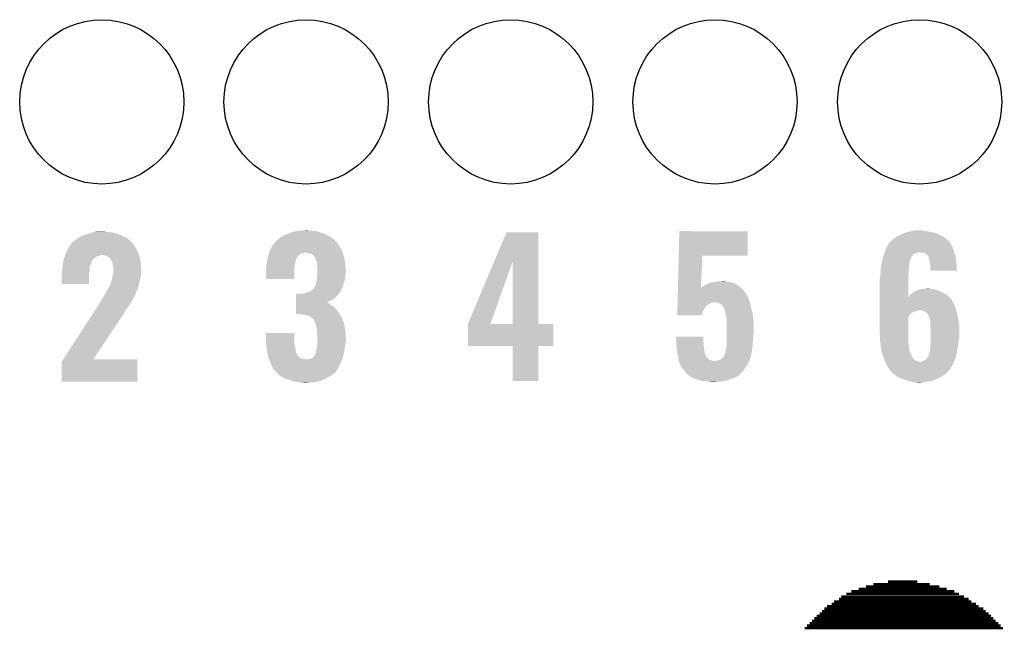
# Model space of a CAD drawing. Extents: x -1.3 to 24.2, y -3.9 to 39.2.
# Tile 21 of 33: x 7.1 to 14.3, y 19.3 to 23.8. Entities that reach past the tile are written whole.
import ezdxf

# ---------------------------------------------------------------- set-up
doc = ezdxf.new("R2010")
doc.units = 0
doc.layers.get('0').update_dxf_attribs({"linetype": 'CONTINUOUS'})
doc.layers.add('THERMO_31_CLICK_V100_GTO', color=14, linetype='CONTINUOUS')
doc.layers.add('THERMO_31_CLICK_V100_GTS', color=12, linetype='CONTINUOUS')

# ---------------------------------------------------------------- blocks, each defined once
blk = doc.blocks.new('ROUND_23')
blk.add_circle((0, 0), 0.602)

msp = doc.modelspace()

# ---------------------------------------------------------------- linework, layer by layer
at = {"layer": 'THERMO_31_CLICK_V100_GTO', "const_width": 0.01778}
for points in [[(13.28674, 19.64944), (13.82522, 19.64944)], [(13.34008, 19.66722), (13.7541, 19.66722)], [(13.4493, 19.685), (13.66266, 19.685)], [(13.1064, 19.57578), (14.00556, 19.57578)], [(13.14196, 19.5961), (13.97, 19.5961)], [(13.18006, 19.61388), (13.93444, 19.61388)], [(13.2334, 19.63166), (13.87856, 19.63166)], [(12.99972, 19.50466), (14.11224, 19.50466)], [(13.03528, 19.52244), (14.09446, 19.52244)], [(13.05306, 19.54022), (14.0589, 19.54022)], [(13.08862, 19.558), (14.04112, 19.558)], [(12.92606, 19.43354), (14.20368, 19.43354)], [(12.94638, 19.45132), (14.1859, 19.45132)], [(12.96416, 19.4691), (14.16558, 19.4691)], [(12.98194, 19.48688), (14.1478, 19.48688)], [(12.85494, 19.36242), (14.2748, 19.36242)], [(12.87272, 19.3802), (14.25702, 19.3802)], [(12.8905, 19.39798), (14.23924, 19.39798)], [(12.90828, 19.41576), (14.22146, 19.41576)], [(12.83716, 19.34464), (14.29258, 19.34464)]]:
    msp.add_lwpolyline(points, dxfattribs=at)
at = {"layer": 'THERMO_31_CLICK_V100_GTO'}
for points in [[(7.61086, 22.24278), (7.630164, 22.24786), (7.762242, 22.24278), (7.731762, 22.24786)], [(7.630164, 22.24786), (7.68096, 22.2504), (7.706362, 22.24786), (7.693662, 22.2504)], [(9.061704, 22.24024), (9.083042, 22.24786), (9.29132, 22.24024), (9.271508, 22.24786)], [(9.083042, 22.24786), (9.113506, 22.252938), (9.271508, 22.24786), (9.258304, 22.252938)], [(9.113506, 22.252938), (9.128758, 22.25548), (9.258304, 22.252938), (9.22528, 22.25548)], [(9.128758, 22.25548), (9.15289, 22.25802), (9.22528, 22.25548), (9.199882, 22.25802)], [(9.15289, 22.25802), (9.177022, 22.26056), (9.199882, 22.25802), (9.189722, 22.26056)], [(10.56013, 22.03184), (10.650226, 22.245298), (10.883908, 22.03184), (10.8839, 22.245298)], [(10.650226, 22.245298), (10.650236, 22.24532), (10.8839, 22.245298), (10.650236, 22.24532)], [(11.913242, 22.0726), (11.9177, 22.252918), (12.418038, 22.0726), (12.41806, 22.252918)], [(11.9177, 22.252918), (11.917702, 22.25294), (12.41806, 22.252918), (11.917702, 22.25294)], [(13.573762, 22.242782), (13.596616, 22.24786), (13.782874, 22.242782), (13.75918, 22.24786)], [(13.596616, 22.24786), (13.61948, 22.25294), (13.75918, 22.24786), (13.72616, 22.25294)], [(13.61948, 22.25294), (13.647422, 22.25802), (13.72616, 22.25294), (13.700762, 22.25802)], [(7.46633, 22.17166), (7.470138, 22.176736), (7.899404, 22.17166), (7.896862, 22.176736)], [(7.470138, 22.176736), (7.470144, 22.176742), (7.896862, 22.176736), (7.896856, 22.176742)], [(7.470144, 22.176742), (7.49046, 22.18944), (7.896856, 22.176742), (7.881618, 22.18944)], [(7.49046, 22.18944), (7.50679, 22.20214), (7.881618, 22.18944), (7.866378, 22.20214)], [(7.50679, 22.20214), (7.513322, 22.20722), (7.866378, 22.20214), (7.856946, 22.20722)], [(7.513322, 22.20722), (7.538722, 22.21992), (7.856946, 22.20722), (7.833362, 22.21992)], [(7.538722, 22.21992), (7.543802, 22.22246), (7.833362, 22.21992), (7.825742, 22.22246)], [(7.543802, 22.22246), (7.574284, 22.23262), (7.825742, 22.22246), (7.79526, 22.23262)], [(7.574284, 22.23262), (7.5819, 22.235158), (7.79526, 22.23262), (7.787012, 22.235158)], [(7.5819, 22.235158), (7.61086, 22.24278), (7.787012, 22.235158), (7.762242, 22.24278)], [(8.952652, 22.171658), (8.961118, 22.181818), (9.40562, 22.171658), (9.39546, 22.181818)], [(8.961118, 22.181818), (8.963658, 22.184358), (9.39546, 22.181818), (9.39292, 22.184358)], [(8.963658, 22.184358), (8.966202, 22.1869), (9.39292, 22.184358), (9.389616, 22.1869)], [(8.966202, 22.1869), (8.97636, 22.19452), (9.389616, 22.1869), (9.379712, 22.19452)], [(8.97636, 22.19452), (8.991602, 22.207222), (9.379712, 22.19452), (9.3632, 22.207222)], [(8.991602, 22.207222), (8.995832, 22.20976), (9.3632, 22.207222), (9.3599, 22.20976)], [(8.995832, 22.20976), (9.017, 22.22246), (9.3599, 22.20976), (9.336316, 22.22246)], [(9.017, 22.22246), (9.029192, 22.22754), (9.336316, 22.22246), (9.326882, 22.22754)], [(9.029192, 22.22754), (9.04748, 22.23516), (9.326882, 22.22754), (9.305546, 22.23516)], [(9.04748, 22.23516), (9.061704, 22.24024), (9.305546, 22.23516), (9.29132, 22.24024)], [(13.451846, 22.161506), (13.46454, 22.1742), (13.907344, 22.161506), (13.89888, 22.1742)], [(13.46454, 22.1742), (13.47724, 22.1869), (13.89888, 22.1742), (13.88618, 22.1869)], [(13.47724, 22.1869), (13.482322, 22.19198), (13.88618, 22.1869), (13.880536, 22.19198)], [(13.482322, 22.19198), (13.505174, 22.209758), (13.880536, 22.19198), (13.86078, 22.209758)], [(13.505174, 22.209758), (13.50518, 22.209762), (13.86078, 22.209758), (13.860774, 22.209762)], [(13.50518, 22.209762), (13.53312, 22.225), (13.860774, 22.209762), (13.83248, 22.225)], [(13.53312, 22.225), (13.539892, 22.22754), (13.83248, 22.225), (13.827762, 22.22754)], [(13.539892, 22.22754), (13.55344, 22.23262), (13.827762, 22.22754), (13.814552, 22.23262)], [(13.55344, 22.23262), (13.568674, 22.240238), (13.814552, 22.23262), (13.794742, 22.240238)], [(13.568674, 22.240238), (13.573762, 22.242782), (13.794742, 22.240238), (13.782874, 22.242782)], [(7.41807, 22.09292), (7.43204, 22.120858), (7.94766, 22.09292), (7.93496, 22.120858)], [(7.43204, 22.120858), (7.434582, 22.12594), (7.93496, 22.120858), (7.931912, 22.12594)], [(7.434582, 22.12594), (7.447644, 22.14626), (7.931912, 22.12594), (7.91972, 22.14626)], [(7.447644, 22.14626), (7.457442, 22.161502), (7.91972, 22.14626), (7.911012, 22.161502)], [(7.457442, 22.161502), (7.459974, 22.164036), (7.911012, 22.161502), (7.909562, 22.164036)], [(7.459974, 22.164036), (7.46252, 22.166582), (7.909562, 22.164036), (7.90617, 22.166582)], [(7.46252, 22.166582), (7.46633, 22.17166), (7.90617, 22.166582), (7.899404, 22.17166)], [(8.910862, 22.100538), (8.9154, 22.113242), (9.44626, 22.100538), (9.440486, 22.113242)], [(8.9154, 22.113242), (8.923526, 22.12848), (9.440486, 22.113242), (9.43356, 22.12848)], [(8.923526, 22.12848), (8.93572, 22.151338), (9.43356, 22.12848), (9.418322, 22.151338)], [(8.93572, 22.15134), (8.952652, 22.171658), (9.41832, 22.15134), (9.40562, 22.171658)], [(8.93572, 22.151338), (8.93572, 22.15134), (9.418322, 22.151338), (9.41832, 22.15134)], [(13.423898, 22.098), (13.427286, 22.10816), (13.934802, 22.098), (13.931898, 22.10816)], [(13.427286, 22.10816), (13.43152, 22.120862), (13.931898, 22.10816), (13.92728, 22.120862)], [(13.43152, 22.120862), (13.439644, 22.136098), (13.92728, 22.120862), (13.92174, 22.136098)], [(13.439644, 22.136098), (13.451836, 22.158962), (13.92174, 22.136098), (13.909038, 22.158962)], [(13.451836, 22.158962), (13.45184, 22.158966), (13.909038, 22.158962), (13.909036, 22.158966)], [(13.45184, 22.158966), (13.451846, 22.161506), (13.909036, 22.158966), (13.907344, 22.161506)], [(7.39597, 22.01672), (7.399018, 22.03196), (7.60222, 22.01672), (7.6073, 22.03196)], [(7.399018, 22.03196), (7.40156, 22.044662), (7.6073, 22.03196), (7.615766, 22.044662)], [(7.40156, 22.044662), (7.402352, 22.047198), (7.615766, 22.044662), (7.617458, 22.047198)], [(7.402352, 22.047198), (7.408702, 22.067518), (7.617458, 22.047198), (7.642856, 22.067518)], [(7.408702, 22.067518), (7.409496, 22.07006), (7.642856, 22.067518), (7.655558, 22.07006)], [(7.409496, 22.07006), (7.411084, 22.075138), (7.655558, 22.07006), (7.668258, 22.075138)], [(7.411084, 22.075138), (7.411878, 22.07768), (7.668258, 22.075138), (7.678418, 22.07768)], [(7.411878, 22.07768), (7.41426, 22.0853), (7.953104, 22.07768), (7.950382, 22.0853)], [(7.41426, 22.0853), (7.41807, 22.09292), (7.950382, 22.0853), (7.94766, 22.09292)], [(7.711438, 22.0726), (7.686038, 22.07768), (7.954918, 22.0726), (7.953104, 22.07768)], [(7.729216, 22.064982), (7.711438, 22.0726), (7.957638, 22.064982), (7.954918, 22.0726)], [(7.736844, 22.057358), (7.729216, 22.064982), (7.96036, 22.057358), (7.957638, 22.064982)], [(7.73938, 22.054822), (7.736844, 22.057358), (7.960808, 22.054822), (7.96036, 22.057358)], [(7.744446, 22.052286), (7.73938, 22.054822), (7.961256, 22.052286), (7.960808, 22.054822)], [(7.74446, 22.049744), (7.744446, 22.052286), (7.961704, 22.049744), (7.961256, 22.052286)], [(7.74954, 22.03958), (7.74446, 22.049744), (7.963498, 22.03958), (7.961704, 22.049744)], [(7.757158, 22.026882), (7.74954, 22.03958), (7.96574, 22.026882), (7.963498, 22.03958)], [(8.890422, 22.01418), (8.892962, 22.02942), (9.09828, 22.01418), (9.103358, 22.02942)], [(8.892962, 22.02942), (8.895078, 22.042118), (9.103358, 22.02942), (9.1059, 22.042118)], [(8.895078, 22.042118), (8.89508, 22.04212), (9.1059, 22.042118), (9.1059, 22.04212)], [(8.89508, 22.04212), (8.896712, 22.049738), (9.1059, 22.04212), (9.10844, 22.049738)], [(8.896712, 22.049738), (8.8978, 22.054816), (9.10844, 22.049738), (9.110978, 22.054816)], [(8.8978, 22.054816), (8.898344, 22.057356), (9.110978, 22.054816), (9.11098, 22.057356)], [(8.898344, 22.057356), (8.901066, 22.070056), (9.11098, 22.057356), (9.118598, 22.070056)], [(8.901066, 22.070056), (8.902702, 22.07768), (9.118598, 22.070056), (9.128758, 22.07768)], [(8.902702, 22.07768), (8.906328, 22.087836), (9.128758, 22.07768), (9.138916, 22.087836)], [(8.906328, 22.087836), (8.907236, 22.09038), (9.138916, 22.087836), (9.151618, 22.09038)], [(8.907236, 22.09038), (8.908142, 22.09292), (9.151618, 22.09038), (9.159242, 22.09292)], [(8.908142, 22.09292), (8.90905, 22.09546), (9.159242, 22.09292), (9.169398, 22.09546)], [(8.90905, 22.09546), (8.910862, 22.100538), (9.447954, 22.09546), (9.44626, 22.100538)], [(9.1948, 22.09292), (9.177018, 22.09546), (9.4488, 22.09292), (9.447954, 22.09546)], [(9.207498, 22.09038), (9.1948, 22.09292), (9.449648, 22.09038), (9.4488, 22.09292)], [(9.2202, 22.0853), (9.207498, 22.09038), (9.45134, 22.0853), (9.449648, 22.09038)], [(9.230358, 22.07768), (9.2202, 22.0853), (9.45388, 22.07768), (9.45134, 22.0853)], [(9.245596, 22.062442), (9.230358, 22.07768), (9.45896, 22.062442), (9.45388, 22.07768)], [(9.245598, 22.06244), (9.245596, 22.062442), (9.45896, 22.06244), (9.45896, 22.062442)], [(9.255758, 22.031962), (9.245598, 22.06244), (9.46434, 22.031962), (9.45896, 22.06244)], [(9.257714, 22.019262), (9.255758, 22.031962), (9.46658, 22.019262), (9.46434, 22.031962)], [(10.368282, 21.577304), (10.56013, 22.03184), (10.532664, 21.577304), (10.695902, 22.03184)], [(10.695918, 21.57222), (10.695902, 22.03184), (10.883922, 21.57222), (10.883908, 22.03184)], [(11.907464, 21.838922), (11.913242, 22.07258), (12.075326, 21.838922), (12.087858, 22.07258)], [(11.913242, 22.07258), (11.913242, 22.0726), (12.087858, 22.07258), (12.418038, 22.0726)], [(13.400192, 22.011638), (13.403154, 22.029416), (13.60424, 22.011638), (13.60678, 22.029416)], [(13.403154, 22.029416), (13.40358, 22.031962), (13.60678, 22.029416), (13.607798, 22.031962)], [(13.40358, 22.031962), (13.410302, 22.05482), (13.607798, 22.031962), (13.61694, 22.05482)], [(13.410302, 22.05482), (13.414782, 22.070052), (13.61694, 22.05482), (13.62202, 22.070052)], [(13.414782, 22.070052), (13.415532, 22.072598), (13.62202, 22.070052), (13.627094, 22.072598)], [(13.415532, 22.072598), (13.41628, 22.07514), (13.627094, 22.072598), (13.628366, 22.07514)], [(13.41628, 22.07514), (13.417124, 22.077676), (13.628366, 22.07514), (13.629638, 22.077676)], [(13.417124, 22.077676), (13.421358, 22.090378), (13.629638, 22.077676), (13.644878, 22.090378)], [(13.421358, 22.090378), (13.423052, 22.09546), (13.644878, 22.090378), (13.66266, 22.09546)], [(13.423052, 22.09546), (13.423898, 22.098), (13.66266, 22.09546), (13.675358, 22.098)], [(13.698218, 22.09546), (13.682978, 22.098), (13.935528, 22.09546), (13.934802, 22.098)], [(13.721078, 22.09038), (13.710916, 22.09546), (13.93698, 22.09038), (13.935528, 22.09546)], [(13.731238, 22.08276), (13.721078, 22.09038), (13.939158, 22.08276), (13.93698, 22.09038)], [(13.741398, 22.072602), (13.731238, 22.08276), (13.94206, 22.072602), (13.939158, 22.08276)], [(13.743936, 22.070064), (13.741398, 22.072602), (13.942536, 22.070064), (13.94206, 22.072602)], [(13.74648, 22.057358), (13.743936, 22.070064), (13.944918, 22.057358), (13.942536, 22.070064)], [(13.75156, 22.039582), (13.74648, 22.057358), (13.948252, 22.039582), (13.944918, 22.057358)], [(13.752734, 22.031958), (13.75156, 22.039582), (13.94968, 22.031958), (13.948252, 22.039582)], [(13.75664, 22.00656), (13.752734, 22.031958), (13.95095, 22.00656), (13.94968, 22.031958)], [(7.38886, 21.955762), (7.390552, 21.965918), (7.589802, 21.955762), (7.59206, 21.965918)], [(7.390552, 21.965918), (7.3914, 21.970998), (7.59206, 21.965918), (7.59206, 21.970998)], [(7.3914, 21.970998), (7.392488, 21.986238), (7.59206, 21.970998), (7.59206, 21.986238)], [(7.392488, 21.986238), (7.393758, 22.00402), (7.59206, 21.986238), (7.597138, 22.00402)], [(7.393758, 22.00402), (7.39394, 22.006562), (7.597138, 22.00402), (7.598154, 22.006562)], [(7.39394, 22.006562), (7.39597, 22.01672), (7.598154, 22.006562), (7.60222, 22.01672)], [(7.75947, 22.01418), (7.757158, 22.026882), (7.96798, 22.01418), (7.96574, 22.026882)], [(7.76224, 21.99894), (7.75947, 22.01418), (7.968784, 21.99894), (7.96798, 22.01418)], [(7.76478, 21.988782), (7.76224, 21.99894), (7.969318, 21.988782), (7.968784, 21.99894)], [(7.76478, 21.965922), (7.76478, 21.988782), (7.97052, 21.965922), (7.969318, 21.988782)], [(7.76478, 21.945602), (7.76478, 21.965922), (7.97052, 21.945602), (7.97052, 21.965922)], [(8.88492, 21.973542), (8.885426, 21.976078), (9.093198, 21.973542), (9.0932, 21.976078)], [(8.88492, 21.902442), (8.88492, 21.973542), (9.093178, 21.902442), (9.093198, 21.973542)], [(8.885426, 21.976078), (8.88746, 21.986242), (9.0932, 21.976078), (9.094328, 21.986242)], [(8.88746, 21.998942), (8.89, 22.01164), (9.09574, 21.998942), (9.097856, 22.01164)], [(8.88746, 21.986242), (8.88746, 21.998942), (9.094328, 21.986242), (9.09574, 21.998942)], [(8.89, 22.01164), (8.890422, 22.01418), (9.097856, 22.01164), (9.09828, 22.01418)], [(9.26084, 21.99894), (9.257714, 22.019262), (9.468614, 21.99894), (9.46658, 22.019262)], [(9.26338, 21.98116), (9.26084, 21.99894), (9.470392, 21.98116), (9.468614, 21.99894)], [(9.262956, 21.95322), (9.26338, 21.958298), (9.47166, 21.95322), (9.47166, 21.958298)], [(9.26338, 21.968462), (9.26338, 21.98116), (9.47166, 21.968462), (9.470392, 21.98116)], [(9.26338, 21.958298), (9.26338, 21.968462), (9.47166, 21.958298), (9.47166, 21.968462)], [(13.39342, 21.9456), (13.394212, 21.958298), (13.59916, 21.9456), (13.59916, 21.958298)], [(13.394212, 21.958298), (13.395482, 21.97862), (13.59916, 21.958298), (13.6017, 21.97862)], [(13.395482, 21.97862), (13.39596, 21.986242), (13.6017, 21.97862), (13.6017, 21.986242)], [(13.39596, 21.986242), (13.397228, 21.993858), (13.6017, 21.986242), (13.6017, 21.993858)], [(13.397228, 21.993858), (13.398922, 22.004018), (13.6017, 21.993858), (13.60424, 22.004018)], [(13.398922, 22.004018), (13.400192, 22.011638), (13.60424, 22.004018), (13.60424, 22.011638)], [(13.75918, 21.98878), (13.75664, 22.00656), (13.95184, 21.98878), (13.95095, 22.00656)], [(13.75918, 21.981162), (13.75918, 21.98878), (13.95222, 21.981162), (13.95184, 21.98878)], [(13.75918, 21.963402), (13.75918, 21.981162), (13.954732, 21.963402), (13.95222, 21.981162)], [(13.954734, 21.96338), (13.75918, 21.963402), (13.954734, 21.96338), (13.954732, 21.963402)], [(7.38632, 21.932902), (7.388858, 21.943058), (7.586976, 21.932902), (7.58698, 21.943058)], [(7.38632, 21.866882), (7.38632, 21.932902), (7.586958, 21.866882), (7.586976, 21.932902)], [(7.388858, 21.943058), (7.38886, 21.943062), (7.58698, 21.943058), (7.58698, 21.943062)], [(7.38886, 21.943062), (7.38886, 21.955762), (7.58698, 21.943062), (7.589802, 21.955762)], [(7.747, 21.874478), (7.752926, 21.89226), (7.956176, 21.874478), (7.96036, 21.89226)], [(7.752926, 21.89226), (7.75716, 21.904962), (7.96036, 21.89226), (7.963988, 21.904962)], [(7.75716, 21.904962), (7.757794, 21.910038), (7.963988, 21.904962), (7.96544, 21.910038)], [(7.757794, 21.910038), (7.7597, 21.92528), (7.96544, 21.910038), (7.967616, 21.92528)], [(7.7597, 21.92528), (7.760334, 21.92782), (7.967616, 21.92528), (7.96798, 21.92782)], [(7.760334, 21.92782), (7.764144, 21.943058), (7.96798, 21.92782), (7.97052, 21.943058)], [(7.764144, 21.943058), (7.76478, 21.945602), (7.97052, 21.943058), (7.97052, 21.945602)], [(9.093178, 21.90242), (8.88492, 21.902442), (9.093178, 21.90242), (9.093178, 21.902442)], [(9.25576, 21.879562), (9.256606, 21.88718), (9.459214, 21.879562), (9.4615, 21.88718)], [(9.256606, 21.88718), (9.2583, 21.90242), (9.4615, 21.88718), (9.464546, 21.90242)], [(9.2583, 21.90242), (9.259316, 21.912582), (9.464546, 21.90242), (9.46658, 21.912582)], [(9.259316, 21.912582), (9.26084, 21.92782), (9.46658, 21.912582), (9.468272, 21.92782)], [(9.26084, 21.92782), (9.261474, 21.93544), (9.468272, 21.92782), (9.46912, 21.93544)], [(9.261474, 21.93544), (9.262956, 21.95322), (9.46912, 21.93544), (9.47166, 21.95322)], [(12.18438, 21.8821), (12.20216, 21.88464), (12.278358, 21.8821), (12.258042, 21.88464)], [(12.20216, 21.88464), (12.240228, 21.887178), (12.258042, 21.88464), (12.250422, 21.887178)], [(12.240228, 21.887178), (12.240258, 21.88718), (12.250422, 21.887178), (12.240258, 21.88718)], [(13.38834, 21.902422), (13.389864, 21.910042), (13.596622, 21.902422), (13.59662, 21.910042)], [(13.38834, 21.770356), (13.38834, 21.902422), (13.59665, 21.770356), (13.596622, 21.902422)], [(13.389864, 21.910042), (13.39088, 21.915122), (13.59662, 21.910042), (13.597128, 21.915122)], [(13.39088, 21.930362), (13.391726, 21.93544), (13.598652, 21.930362), (13.59916, 21.93544)], [(13.39088, 21.915122), (13.39088, 21.930362), (13.597128, 21.915122), (13.598652, 21.930362)], [(13.391726, 21.93544), (13.39342, 21.9456), (13.59916, 21.93544), (13.59916, 21.9456)], [(7.586958, 21.86686), (7.38632, 21.866882), (7.586958, 21.86686), (7.586958, 21.866882)], [(7.706358, 21.7932), (7.71906, 21.81606), (7.928706, 21.7932), (7.937498, 21.81606)], [(7.71906, 21.816062), (7.725408, 21.828758), (7.9375, 21.816062), (7.94512, 21.828758)], [(7.71906, 21.81606), (7.71906, 21.816062), (7.937498, 21.81606), (7.9375, 21.816062)], [(7.725408, 21.828758), (7.72922, 21.836378), (7.94512, 21.828758), (7.946644, 21.836378)], [(7.72922, 21.836378), (7.732122, 21.841458), (7.946644, 21.836378), (7.94766, 21.841458)], [(7.732122, 21.841458), (7.735024, 21.846536), (7.94766, 21.841458), (7.950198, 21.846536)], [(7.735024, 21.846536), (7.736476, 21.849078), (7.950198, 21.846536), (7.9502, 21.849078)], [(7.736476, 21.849078), (7.739382, 21.85416), (7.9502, 21.849078), (7.951394, 21.85416)], [(7.739382, 21.85416), (7.74192, 21.856704), (7.951394, 21.85416), (7.951994, 21.856704)], [(7.74192, 21.856704), (7.744458, 21.86432), (7.951994, 21.856704), (7.953786, 21.86432)], [(7.744458, 21.86432), (7.747, 21.874478), (7.953786, 21.86432), (7.956176, 21.874478)], [(9.210044, 21.810982), (9.225282, 21.821142), (9.432278, 21.810982), (9.437364, 21.821142)], [(9.225282, 21.821142), (9.235448, 21.83384), (9.437364, 21.821142), (9.44372, 21.83384)], [(9.235448, 21.83384), (9.237986, 21.833854), (9.44372, 21.83384), (9.443724, 21.833854)], [(9.237986, 21.833854), (9.2456, 21.84908), (9.443724, 21.833854), (9.449262, 21.84908)], [(9.2456, 21.84908), (9.250682, 21.86178), (9.449262, 21.84908), (9.453882, 21.86178)], [(9.250682, 21.86178), (9.25576, 21.879562), (9.453882, 21.86178), (9.459214, 21.879562)], [(11.906396, 21.79574), (11.906836, 21.813518), (12.40536, 21.79574), (12.395202, 21.813518)], [(11.906836, 21.813518), (11.90715, 21.82622), (12.395202, 21.813518), (12.3825, 21.82622)], [(11.90715, 21.82622), (11.9074, 21.836398), (12.3825, 21.82622), (12.371192, 21.836398)], [(11.9074, 21.836398), (11.907464, 21.838922), (12.075192, 21.836398), (12.08024, 21.838922)], [(12.075192, 21.836398), (12.075326, 21.838922), (12.371192, 21.836398), (12.368388, 21.838922)], [(12.08024, 21.838922), (12.093784, 21.849078), (12.368388, 21.838922), (12.357102, 21.849078)], [(12.093784, 21.849078), (12.100562, 21.85416), (12.357102, 21.849078), (12.349116, 21.85416)], [(12.100562, 21.85416), (12.125956, 21.866858), (12.349116, 21.85416), (12.32916, 21.866858)], [(12.125956, 21.866858), (12.12596, 21.86686), (12.32916, 21.866858), (12.329156, 21.86686)], [(12.12596, 21.86686), (12.138664, 21.87194), (12.329156, 21.86686), (12.316458, 21.87194)], [(12.138664, 21.87194), (12.141202, 21.871942), (12.316458, 21.87194), (12.316452, 21.871942)], [(12.141202, 21.871942), (12.156434, 21.877018), (12.316452, 21.871942), (12.303762, 21.877018)], [(12.156434, 21.877018), (12.156442, 21.87702), (12.303762, 21.877018), (12.303754, 21.87702)], [(12.156442, 21.87702), (12.16914, 21.87956), (12.303754, 21.87702), (12.291056, 21.87956)], [(12.16914, 21.87956), (12.18438, 21.8821), (12.291056, 21.87956), (12.278358, 21.8821)], [(13.644034, 21.81098), (13.652504, 21.81606), (13.83538, 21.81098), (13.822682, 21.81606)], [(13.652504, 21.81606), (13.657584, 21.816062), (13.822682, 21.81606), (13.822678, 21.816062)], [(13.657584, 21.816062), (13.667738, 21.82114), (13.822678, 21.816062), (13.809982, 21.82114)], [(13.667738, 21.82114), (13.667742, 21.821142), (13.809982, 21.82114), (13.809976, 21.821142)], [(13.667742, 21.821142), (13.677898, 21.82368), (13.809976, 21.821142), (13.80067, 21.82368)], [(13.677898, 21.82368), (13.693144, 21.82876), (13.80067, 21.82368), (13.782044, 21.82876)], [(13.70838, 21.82876), (13.741372, 21.831298), (13.759184, 21.82876), (13.751562, 21.831298)], [(13.741372, 21.831298), (13.741398, 21.8313), (13.751562, 21.831298), (13.741398, 21.8313)], [(7.668262, 21.732242), (7.673336, 21.739856), (7.89686, 21.732242), (7.901938, 21.739856)], [(7.673336, 21.739856), (7.67334, 21.739862), (7.901938, 21.739856), (7.90194, 21.739862)], [(7.67334, 21.739862), (7.677148, 21.747476), (7.90194, 21.739862), (7.90448, 21.747476)], [(7.677148, 21.747476), (7.67842, 21.75002), (7.90448, 21.747476), (7.907018, 21.75002)], [(7.67842, 21.75002), (7.680962, 21.7551), (7.907018, 21.75002), (7.909752, 21.7551)], [(7.680962, 21.7551), (7.69366, 21.77288), (7.909752, 21.7551), (7.919328, 21.77288)], [(7.69366, 21.77288), (7.700006, 21.783038), (7.919328, 21.77288), (7.9248, 21.783038)], [(7.700006, 21.783038), (7.706358, 21.7932), (7.9248, 21.783038), (7.928706, 21.7932)], [(9.105912, 21.73986), (9.105914, 21.75002), (9.35228, 21.73986), (9.372598, 21.75002)], [(9.105912, 21.73224), (9.105912, 21.73986), (9.33208, 21.73224), (9.35228, 21.73986)], [(9.105914, 21.75002), (9.105916, 21.76272), (9.372598, 21.75002), (9.39038, 21.76272)], [(9.105916, 21.76272), (9.10592, 21.78812), (9.39038, 21.76272), (9.415778, 21.78812)], [(9.10592, 21.78812), (9.105922, 21.79574), (9.415778, 21.78812), (9.421492, 21.79574)], [(9.151622, 21.79574), (9.16432, 21.79828), (9.421492, 21.79574), (9.423398, 21.79828)], [(9.16432, 21.79828), (9.179562, 21.800822), (9.423398, 21.79828), (9.424668, 21.800822)], [(9.179562, 21.800822), (9.202374, 21.808426), (9.424668, 21.800822), (9.428474, 21.808426)], [(9.202374, 21.808426), (9.202416, 21.80844), (9.428474, 21.808426), (9.431006, 21.80844)], [(9.202416, 21.80844), (9.210044, 21.810982), (9.431006, 21.80844), (9.432278, 21.810982)], [(11.904826, 21.73224), (11.905516, 21.760178), (12.434992, 21.73224), (12.42568, 21.760178)], [(11.905516, 21.760178), (11.905956, 21.77796), (12.42568, 21.760178), (12.41552, 21.77796)], [(11.905956, 21.77796), (11.90627, 21.790662), (12.41552, 21.77796), (12.4079, 21.790662)], [(11.90627, 21.790662), (11.906396, 21.79574), (12.4079, 21.790662), (12.40536, 21.79574)], [(13.38834, 21.747478), (13.38834, 21.770356), (13.916662, 21.747478), (13.897944, 21.770356)], [(13.38834, 21.732242), (13.38834, 21.747478), (13.92428, 21.732242), (13.916662, 21.747478)], [(13.59665, 21.770356), (13.601702, 21.772886), (13.897944, 21.770356), (13.895874, 21.772886)], [(13.601702, 21.772886), (13.60322, 21.775418), (13.895874, 21.772886), (13.893802, 21.775418)], [(13.60322, 21.775418), (13.609322, 21.785582), (13.893802, 21.775418), (13.879826, 21.785582)], [(13.609322, 21.785582), (13.62117, 21.795738), (13.879826, 21.785582), (13.86586, 21.795738)], [(13.62117, 21.795738), (13.627102, 21.800822), (13.86586, 21.795738), (13.855694, 21.800822)], [(13.627102, 21.800822), (13.644034, 21.81098), (13.855694, 21.800822), (13.83538, 21.81098)], [(7.620762, 21.65604), (7.63727, 21.681438), (7.84606, 21.65604), (7.861298, 21.681438)], [(7.63727, 21.681438), (7.65048, 21.70176), (7.861298, 21.681438), (7.87654, 21.70176)], [(7.65048, 21.70176), (7.66572, 21.72716), (7.87654, 21.70176), (7.893472, 21.72716)], [(7.66572, 21.72716), (7.668262, 21.732242), (7.893472, 21.72716), (7.89686, 21.732242)], [(9.1059, 21.645902), (9.105904, 21.68144), (9.425926, 21.645902), (9.40054, 21.68144)], [(9.105904, 21.68144), (9.105906, 21.69414), (9.40054, 21.68144), (9.38784, 21.69414)], [(9.105906, 21.69414), (9.105908, 21.7043), (9.38784, 21.69414), (9.37514, 21.7043)], [(9.105908, 21.711918), (9.10591, 21.71954), (9.362442, 21.711918), (9.35228, 21.71954)], [(9.105908, 21.7043), (9.105908, 21.711918), (9.37514, 21.7043), (9.362442, 21.711918)], [(9.10591, 21.71954), (9.105912, 21.7297), (9.35228, 21.71954), (9.33704, 21.7297)], [(9.105912, 21.732234), (9.105912, 21.73224), (9.334506, 21.732234), (9.33208, 21.73224)], [(9.105912, 21.7297), (9.105912, 21.732234), (9.33704, 21.7297), (9.334506, 21.732234)], [(11.903192, 21.666198), (11.90382, 21.691598), (12.0904, 21.666198), (12.105638, 21.691598)], [(11.90382, 21.691598), (11.90426, 21.709378), (12.105638, 21.691598), (12.120878, 21.709378)], [(11.90426, 21.709378), (11.904512, 21.719538), (12.120878, 21.709378), (12.136118, 21.719538)], [(11.904512, 21.719538), (11.9047, 21.727158), (12.136118, 21.719538), (12.151358, 21.727158)], [(11.9047, 21.727158), (11.904762, 21.7297), (12.151358, 21.727158), (12.164058, 21.7297)], [(11.904762, 21.7297), (11.904826, 21.732238), (12.164058, 21.7297), (12.171678, 21.732238)], [(11.904826, 21.732238), (11.904826, 21.73224), (12.171678, 21.732238), (12.174218, 21.73224)], [(12.191998, 21.7297), (12.174218, 21.73224), (12.435838, 21.7297), (12.434992, 21.73224)], [(12.20978, 21.724622), (12.191998, 21.7297), (12.437012, 21.724622), (12.435838, 21.7297)], [(12.222478, 21.717002), (12.20978, 21.724622), (12.43877, 21.717002), (12.437012, 21.724622)], [(12.232638, 21.709382), (12.222478, 21.717002), (12.440528, 21.709382), (12.43877, 21.717002)], [(12.240258, 21.699222), (12.232638, 21.709382), (12.442874, 21.699222), (12.440528, 21.709382)], [(12.241108, 21.69668), (12.240258, 21.699222), (12.44346, 21.69668), (12.442874, 21.699222)], [(12.2428, 21.691604), (12.241108, 21.69668), (12.44487, 21.691604), (12.44346, 21.69668)], [(12.247874, 21.686526), (12.2428, 21.691604), (12.446282, 21.686526), (12.44487, 21.691604)], [(12.24788, 21.683982), (12.247874, 21.686526), (12.446988, 21.683982), (12.446282, 21.686526)], [(12.25296, 21.66366), (12.24788, 21.683982), (12.452632, 21.66366), (12.446988, 21.683982)], [(13.38834, 21.71446), (13.38834, 21.732242), (13.93444, 21.71446), (13.92428, 21.732242)], [(13.38834, 21.689062), (13.38834, 21.71446), (13.9446, 21.689062), (13.93444, 21.71446)], [(13.38834, 21.67382), (13.38834, 21.689062), (13.94929, 21.67382), (13.9446, 21.689062)], [(13.38834, 21.67128), (13.38834, 21.67382), (13.665198, 21.67128), (13.677902, 21.67382)], [(13.38834, 21.666202), (13.38834, 21.67128), (13.64742, 21.666202), (13.665198, 21.67128)], [(13.705842, 21.66874), (13.695676, 21.67382), (13.950854, 21.66874), (13.94929, 21.67382)], [(13.721082, 21.663658), (13.705842, 21.66874), (13.952418, 21.663658), (13.950854, 21.66874)], [(7.397878, 21.31314), (7.6026, 21.6281), (7.617502, 21.31314), (7.82828, 21.6281)], [(7.6026, 21.6281), (7.620762, 21.65604), (7.82828, 21.6281), (7.84606, 21.65604)], [(9.138916, 21.64588), (9.1059, 21.645902), (9.42594, 21.64588), (9.425926, 21.645902)], [(9.143998, 21.643342), (9.138916, 21.64588), (9.427528, 21.643342), (9.42594, 21.64588)], [(9.169398, 21.6408), (9.143998, 21.643342), (9.429116, 21.6408), (9.427528, 21.643342)], [(9.204958, 21.630642), (9.169398, 21.6408), (9.435464, 21.630642), (9.429116, 21.6408)], [(9.211312, 21.62556), (9.204958, 21.630642), (9.43864, 21.62556), (9.435464, 21.630642)], [(9.21766, 21.62048), (9.211312, 21.62556), (9.440672, 21.62048), (9.43864, 21.62556)], [(9.227818, 21.61286), (9.21766, 21.62048), (9.44372, 21.61286), (9.440672, 21.62048)], [(9.232898, 21.60778), (9.227818, 21.61286), (9.445752, 21.60778), (9.44372, 21.61286)], [(9.235438, 21.602704), (9.232898, 21.60778), (9.447784, 21.602704), (9.445752, 21.60778)], [(9.237978, 21.60016), (9.235438, 21.602704), (9.4488, 21.60016), (9.447784, 21.602704)], [(9.2456, 21.58238), (9.237978, 21.60016), (9.455912, 21.58238), (9.4488, 21.60016)], [(11.90244, 21.635742), (11.902816, 21.650958), (12.08277, 21.635742), (12.087858, 21.650958)], [(12.082764, 21.63572), (11.90244, 21.635742), (12.082764, 21.63572), (12.08277, 21.635742)], [(11.902816, 21.650958), (11.903192, 21.666198), (12.087858, 21.650958), (12.0904, 21.666198)], [(12.255502, 21.650958), (12.25296, 21.66366), (12.45616, 21.650958), (12.452632, 21.66366)], [(12.25804, 21.63826), (12.255502, 21.650958), (12.45743, 21.63826), (12.45616, 21.650958)], [(12.26312, 21.6154), (12.25804, 21.63826), (12.459716, 21.6154), (12.45743, 21.63826)], [(12.264644, 21.60016), (12.26312, 21.6154), (12.46124, 21.60016), (12.459716, 21.6154)], [(12.26566, 21.59), (12.264644, 21.60016), (12.461702, 21.59), (12.46124, 21.60016)], [(13.38834, 21.65858), (13.38834, 21.666202), (13.62964, 21.65858), (13.64742, 21.666202)], [(13.38834, 21.656042), (13.38834, 21.65858), (13.624564, 21.656042), (13.62964, 21.65858)], [(13.38834, 21.638262), (13.38834, 21.656042), (13.606782, 21.638262), (13.624564, 21.656042)], [(13.38834, 21.623026), (13.38834, 21.638262), (13.596624, 21.623026), (13.606782, 21.638262)], [(13.38834, 21.49856), (13.38834, 21.623026), (13.59662, 21.49856), (13.596624, 21.623026)], [(13.730606, 21.65604), (13.721082, 21.663658), (13.95476, 21.65604), (13.952418, 21.663658)], [(13.73378, 21.6535), (13.730606, 21.65604), (13.955238, 21.6535), (13.95476, 21.65604)], [(13.736322, 21.650956), (13.73378, 21.6535), (13.955714, 21.650956), (13.955238, 21.6535)], [(13.74648, 21.63064), (13.736322, 21.650956), (13.959524, 21.63064), (13.955714, 21.650956)], [(13.752196, 21.6154), (13.74648, 21.63064), (13.96238, 21.6154), (13.959524, 21.63064)], [(13.7541, 21.610318), (13.752196, 21.6154), (13.963228, 21.610318), (13.96238, 21.6154)], [(13.75664, 21.600158), (13.7541, 21.610318), (13.964922, 21.600158), (13.963228, 21.610318)], [(13.75918, 21.595076), (13.75664, 21.600158), (13.965768, 21.595076), (13.964922, 21.600158)], [(9.248458, 21.574758), (9.2456, 21.58238), (9.45896, 21.574758), (9.455912, 21.58238)], [(9.253218, 21.562062), (9.248458, 21.574758), (9.461078, 21.562062), (9.45896, 21.574758)], [(9.256358, 21.54428), (9.253218, 21.562062), (9.46404, 21.54428), (9.461078, 21.562062)], [(9.26084, 21.518882), (9.256358, 21.54428), (9.467948, 21.518882), (9.46404, 21.54428)], [(10.36828, 21.572248), (10.368282, 21.577304), (10.53085, 21.572248), (10.532664, 21.577304)], [(10.36828, 21.57222), (10.36828, 21.572248), (10.695918, 21.57222), (10.53085, 21.572248)], [(10.36828, 21.572198), (10.36828, 21.57222), (10.99312, 21.572198), (10.883922, 21.57222)], [(10.36828, 21.412222), (10.36828, 21.572198), (10.993098, 21.412222), (10.99312, 21.572198)], [(12.26566, 21.54428), (12.26566, 21.59), (12.46378, 21.54428), (12.461702, 21.59)], [(12.26566, 21.52396), (12.26566, 21.54428), (12.46378, 21.52396), (12.46378, 21.54428)], [(12.26566, 21.498562), (12.26566, 21.52396), (12.46124, 21.498562), (12.46378, 21.52396)], [(13.75918, 21.569678), (13.75918, 21.595076), (13.97, 21.569678), (13.965768, 21.595076)], [(13.75918, 21.55698), (13.75918, 21.569678), (13.970636, 21.55698), (13.97, 21.569678)], [(13.76172, 21.523962), (13.75918, 21.55698), (13.972286, 21.523962), (13.970636, 21.55698)], [(13.76172, 21.51888), (13.76172, 21.523962), (13.97254, 21.51888), (13.972286, 21.523962)], [(8.88492, 21.46808), (8.88494, 21.506158), (9.0932, 21.46808), (9.0932, 21.506158)], [(8.886192, 21.44014), (8.88492, 21.46808), (9.0932, 21.44014), (9.0932, 21.46808)], [(8.88494, 21.506158), (8.884942, 21.50618), (9.0932, 21.506158), (8.884942, 21.50618)], [(9.26084, 21.511262), (9.26084, 21.518882), (9.46912, 21.511262), (9.467948, 21.518882)], [(9.26084, 21.498562), (9.26084, 21.511262), (9.469968, 21.498562), (9.46912, 21.511262)], [(9.26338, 21.483322), (9.26084, 21.498562), (9.470984, 21.483322), (9.469968, 21.498562)], [(9.26338, 21.473162), (9.26338, 21.483322), (9.47166, 21.473162), (9.470984, 21.483322)], [(9.26338, 21.447758), (9.26338, 21.473162), (9.47166, 21.447758), (9.47166, 21.473162)], [(11.892304, 21.480758), (11.892302, 21.480778), (12.09294, 21.480758), (11.892302, 21.480778)], [(11.894348, 21.44776), (11.892304, 21.480758), (12.09294, 21.44776), (12.09294, 21.480758)], [(12.26566, 21.47062), (12.26566, 21.498562), (12.46124, 21.47062), (12.46124, 21.498562)], [(12.26566, 21.43506), (12.26566, 21.47062), (12.45616, 21.43506), (12.46124, 21.47062)], [(13.39088, 21.44014), (13.38834, 21.49856), (13.59662, 21.44014), (13.59662, 21.49856)], [(13.76172, 21.488398), (13.76172, 21.51888), (13.97254, 21.488398), (13.97254, 21.51888)], [(13.76172, 21.45792), (13.76172, 21.488398), (13.96746, 21.45792), (13.97254, 21.488398)], [(13.76172, 21.44776), (13.76172, 21.45792), (13.96619, 21.44776), (13.96746, 21.45792)], [(8.887, 21.42236), (8.886192, 21.44014), (9.09574, 21.42236), (9.0932, 21.44014)], [(8.88746, 21.412202), (8.887, 21.42236), (9.097646, 21.412202), (9.09574, 21.42236)], [(8.892274, 21.38172), (8.88746, 21.412202), (9.10336, 21.38172), (9.097646, 21.412202)], [(8.89508, 21.36394), (8.892274, 21.38172), (9.105902, 21.36394), (9.10336, 21.38172)], [(9.25322, 21.366482), (9.25576, 21.37918), (9.458166, 21.366482), (9.460546, 21.37918)], [(9.25576, 21.37918), (9.256606, 21.38426), (9.460546, 21.37918), (9.4615, 21.38426)], [(9.256606, 21.38426), (9.2583, 21.394418), (9.4615, 21.38426), (9.463062, 21.394418)], [(9.2583, 21.394418), (9.26084, 21.41728), (9.463062, 21.394418), (9.46658, 21.41728)], [(9.26084, 21.41728), (9.262814, 21.43506), (9.46658, 21.41728), (9.46912, 21.43506)], [(9.262814, 21.43506), (9.26338, 21.440142), (9.46912, 21.43506), (9.470136, 21.440142)], [(9.26338, 21.440142), (9.26338, 21.447758), (9.470136, 21.440142), (9.47166, 21.447758)], [(10.695918, 21.4122), (10.36828, 21.412222), (10.993098, 21.4122), (10.993098, 21.412222)], [(10.69592, 21.412178), (10.695918, 21.4122), (10.8839, 21.412178), (10.993098, 21.4122)], [(10.69594, 21.155682), (10.69592, 21.412178), (10.883878, 21.155682), (10.8839, 21.412178)], [(11.89482, 21.44014), (11.894348, 21.44776), (12.093894, 21.44014), (12.09294, 21.44776)], [(11.895798, 21.42744), (11.89482, 21.44014), (12.09548, 21.42744), (12.093894, 21.44014)], [(11.89912, 21.38426), (11.895798, 21.42744), (12.10056, 21.38426), (12.09548, 21.42744)], [(11.8999, 21.3741), (11.89912, 21.38426), (12.10169, 21.3741), (12.10056, 21.38426)], [(12.2555, 21.37156), (12.263118, 21.3995), (12.449628, 21.37156), (12.45362, 21.3995)], [(12.263118, 21.3995), (12.26312, 21.399502), (12.45362, 21.3995), (12.45362, 21.399502)], [(12.26312, 21.409662), (12.26566, 21.419822), (12.454344, 21.409662), (12.45507, 21.419822)], [(12.26312, 21.399502), (12.26312, 21.409662), (12.45362, 21.399502), (12.454344, 21.409662)], [(12.26566, 21.419822), (12.26566, 21.43506), (12.45507, 21.419822), (12.45616, 21.43506)], [(13.391606, 21.435064), (13.39088, 21.44014), (13.59662, 21.435064), (13.59662, 21.44014)], [(13.392696, 21.427442), (13.391606, 21.435064), (13.599158, 21.427442), (13.59662, 21.435064)], [(13.396324, 21.402038), (13.392696, 21.427442), (13.6017, 21.402038), (13.599158, 21.427442)], [(13.3985, 21.386802), (13.396324, 21.402038), (13.604472, 21.386802), (13.6017, 21.402038)], [(13.401676, 21.374102), (13.3985, 21.386802), (13.60678, 21.374102), (13.604472, 21.386802)], [(13.7541, 21.3741), (13.75918, 21.396958), (13.955182, 21.3741), (13.958992, 21.396958)], [(13.75918, 21.419822), (13.76172, 21.44776), (13.962696, 21.419822), (13.96619, 21.44776)], [(13.75918, 21.41728), (13.75918, 21.419822), (13.96238, 21.41728), (13.962696, 21.419822)], [(13.75918, 21.396958), (13.75918, 21.41728), (13.958992, 21.396958), (13.96238, 21.41728)], [(7.386324, 21.295364), (7.397864, 21.313118), (7.942576, 21.295364), (7.94258, 21.313118)], [(7.397864, 21.313118), (7.397878, 21.31314), (7.94258, 21.313118), (7.617502, 21.31314)], [(8.895082, 21.363938), (8.89508, 21.36394), (9.105902, 21.363938), (9.105902, 21.36394)], [(8.898668, 21.348696), (8.895082, 21.363938), (9.11352, 21.348696), (9.105902, 21.363938)], [(8.899266, 21.346154), (8.898668, 21.348696), (9.113526, 21.346154), (9.11352, 21.348696)], [(8.90285, 21.33092), (8.899266, 21.346154), (9.128762, 21.33092), (9.113526, 21.346154)], [(8.904644, 21.3233), (8.90285, 21.33092), (9.138922, 21.3233), (9.128762, 21.33092)], [(8.90524, 21.320762), (8.904644, 21.3233), (9.143998, 21.320762), (9.138922, 21.3233)], [(8.906218, 21.31822), (8.90524, 21.320762), (9.149082, 21.31822), (9.143998, 21.320762)], [(8.907196, 21.31568), (8.906218, 21.31822), (9.16432, 21.31568), (9.149082, 21.31822)], [(8.908172, 21.31314), (8.907196, 21.31568), (9.182102, 21.31314), (9.16432, 21.31568)], [(8.91208, 21.30298), (8.908172, 21.31314), (9.44118, 21.30298), (9.444354, 21.31314)], [(9.182102, 21.31314), (9.189722, 21.313142), (9.444354, 21.31314), (9.444354, 21.313142)], [(9.189722, 21.313142), (9.197344, 21.31568), (9.444354, 21.313142), (9.445148, 21.31568)], [(9.197344, 21.31568), (9.207504, 21.315682), (9.445148, 21.31568), (9.445148, 21.315682)], [(9.207504, 21.315682), (9.220202, 21.320762), (9.445148, 21.315682), (9.446736, 21.320762)], [(9.220202, 21.320762), (9.240522, 21.336004), (9.446736, 21.320762), (9.4515, 21.336004)], [(9.240522, 21.336004), (9.243566, 21.343618), (9.4515, 21.336004), (9.45388, 21.343618)], [(9.243566, 21.343618), (9.2456, 21.348704), (9.45388, 21.343618), (9.454832, 21.348704)], [(9.2456, 21.348704), (9.245606, 21.351246), (9.454832, 21.348704), (9.45531, 21.351246)], [(9.245606, 21.351246), (9.24814, 21.353784), (9.45531, 21.351246), (9.455786, 21.353784)], [(9.24814, 21.353784), (9.25322, 21.366482), (9.455786, 21.353784), (9.458166, 21.366482)], [(11.902442, 21.361398), (11.8999, 21.3741), (12.103102, 21.361398), (12.10169, 21.3741)], [(11.90498, 21.3487), (11.902442, 21.361398), (12.108542, 21.3487), (12.103102, 21.361398)], [(11.906252, 21.343616), (11.90498, 21.3487), (12.11072, 21.343616), (12.108542, 21.3487)], [(11.906888, 21.341076), (11.906252, 21.343616), (12.110722, 21.341076), (12.11072, 21.343616)], [(11.908156, 21.336), (11.906888, 21.341076), (12.113262, 21.336), (12.110722, 21.341076)], [(11.909426, 21.330918), (11.908156, 21.336), (12.11834, 21.330918), (12.113262, 21.336)], [(11.91006, 21.328382), (11.909426, 21.330918), (12.120244, 21.328382), (12.11834, 21.330918)], [(11.91006, 21.320758), (11.91006, 21.328382), (12.125962, 21.320758), (12.120244, 21.328382)], [(11.91006, 21.31314), (11.91006, 21.320758), (12.13612, 21.31314), (12.125962, 21.320758)], [(11.91006, 21.310604), (11.91006, 21.31314), (12.14246, 21.310604), (12.13612, 21.31314)], [(11.911756, 21.30806), (11.91006, 21.310604), (12.148818, 21.30806), (12.14246, 21.310604)], [(11.915136, 21.302986), (11.911756, 21.30806), (12.164042, 21.302986), (12.148818, 21.30806)], [(12.20216, 21.30552), (12.22248, 21.313144), (12.432454, 21.30552), (12.434994, 21.313144)], [(12.22248, 21.313144), (12.225014, 21.315678), (12.434994, 21.313144), (12.43584, 21.315678)], [(12.225014, 21.315678), (12.230102, 21.32076), (12.43584, 21.315678), (12.43838, 21.32076)], [(12.230102, 21.32076), (12.23686, 21.325836), (12.43838, 21.32076), (12.440918, 21.325836)], [(12.23686, 21.325836), (12.24026, 21.328388), (12.440918, 21.325836), (12.440918, 21.328388)], [(12.24026, 21.328388), (12.240262, 21.330918), (12.440918, 21.328388), (12.44092, 21.330918)], [(12.240262, 21.330918), (12.240266, 21.333466), (12.44092, 21.330918), (12.441506, 21.333466)], [(12.240266, 21.333466), (12.24534, 21.33854), (12.441506, 21.333466), (12.442678, 21.33854)], [(12.24534, 21.33854), (12.250422, 21.346162), (12.442678, 21.33854), (12.444436, 21.346162)], [(12.250422, 21.346162), (12.253976, 21.363942), (12.444436, 21.346162), (12.44854, 21.363942)], [(12.253976, 21.363942), (12.2555, 21.37156), (12.44854, 21.363942), (12.449628, 21.37156)], [(13.40866, 21.346162), (13.401676, 21.374102), (13.61948, 21.346162), (13.60678, 21.374102)], [(13.408662, 21.34616), (13.40866, 21.346162), (13.61948, 21.34616), (13.61948, 21.346162)], [(13.41882, 21.320764), (13.408662, 21.34616), (13.632178, 21.320764), (13.61948, 21.34616)], [(13.422884, 21.310602), (13.41882, 21.320764), (13.642338, 21.310602), (13.632178, 21.320764)], [(13.4239, 21.30806), (13.422884, 21.310602), (13.646574, 21.30806), (13.642338, 21.310602)], [(13.426018, 21.30298), (13.4239, 21.30806), (13.655038, 21.30298), (13.646574, 21.30806)], [(13.70838, 21.30298), (13.718538, 21.30806), (13.935186, 21.30298), (13.937278, 21.30806)], [(13.718538, 21.30806), (13.728698, 21.315678), (13.937278, 21.30806), (13.940414, 21.315678)], [(13.728698, 21.315678), (13.736318, 21.325838), (13.940414, 21.315678), (13.944598, 21.325838)], [(13.736318, 21.325838), (13.73632, 21.32584), (13.944598, 21.325838), (13.944598, 21.32584)], [(13.73632, 21.32584), (13.746476, 21.341074), (13.944598, 21.32584), (13.947984, 21.341074)], [(13.746476, 21.341074), (13.74648, 21.348696), (13.947984, 21.341074), (13.949678, 21.348696)], [(13.74648, 21.348696), (13.751558, 21.358858), (13.949678, 21.348696), (13.951936, 21.358858)], [(13.751558, 21.358858), (13.753676, 21.37156), (13.951936, 21.358858), (13.95476, 21.37156)], [(13.753676, 21.37156), (13.7541, 21.3741), (13.95476, 21.37156), (13.955182, 21.3741)], [(7.38632, 21.150602), (7.386324, 21.295364), (7.942558, 21.150602), (7.942576, 21.295364)], [(8.91794, 21.28774), (8.91208, 21.30298), (9.434068, 21.28774), (9.44118, 21.30298)], [(8.92937, 21.26488), (8.91794, 21.28774), (9.4234, 21.26488), (9.434068, 21.28774)], [(8.93064, 21.26234), (8.92937, 21.26488), (9.421874, 21.26234), (9.4234, 21.26488)], [(8.940798, 21.239484), (8.93064, 21.26234), (9.40816, 21.239484), (9.421874, 21.26234)], [(8.953504, 21.226778), (8.940798, 21.239484), (9.400538, 21.226778), (9.40816, 21.239484)], [(11.915138, 21.30298), (11.915136, 21.302986), (12.16406, 21.30298), (12.164042, 21.302986)], [(11.91514, 21.30044), (11.915138, 21.30298), (12.179302, 21.30044), (12.16406, 21.30298)], [(11.91514, 21.300438), (11.91514, 21.30044), (12.43076, 21.300438), (12.43076, 21.30044)], [(11.91514, 21.297904), (11.91514, 21.300438), (12.42931, 21.297904), (12.43076, 21.300438)], [(11.921238, 21.28266), (11.91514, 21.297904), (12.4206, 21.28266), (12.42931, 21.297904)], [(11.9253, 21.2725), (11.921238, 21.28266), (12.414956, 21.2725), (12.4206, 21.28266)], [(11.932358, 21.259798), (11.9253, 21.2725), (12.4079, 21.259798), (12.414956, 21.2725)], [(11.937998, 21.249642), (11.932358, 21.259798), (12.400282, 21.249642), (12.4079, 21.259798)], [(11.94671, 21.23948), (11.937998, 21.249642), (12.39266, 21.23948), (12.400282, 21.249642)], [(11.95324, 21.23186), (11.94671, 21.23948), (12.386732, 21.23186), (12.39266, 21.23948)], [(12.179302, 21.30044), (12.186922, 21.300442), (12.43076, 21.30044), (12.43076, 21.300442)], [(12.186922, 21.300442), (12.20216, 21.30552), (12.43076, 21.300442), (12.432454, 21.30552)], [(13.428134, 21.297902), (13.426018, 21.30298), (13.667738, 21.297902), (13.655038, 21.30298)], [(13.429192, 21.29536), (13.428134, 21.297902), (13.682978, 21.29536), (13.667738, 21.297902)], [(13.434486, 21.282658), (13.429192, 21.29536), (13.92682, 21.282658), (13.932048, 21.29536)], [(13.4366, 21.27758), (13.434486, 21.282658), (13.923962, 21.27758), (13.92682, 21.282658)], [(13.44676, 21.257262), (13.4366, 21.27758), (13.912534, 21.257262), (13.923962, 21.27758)], [(13.45184, 21.24964), (13.44676, 21.257262), (13.908246, 21.24964), (13.912534, 21.257262)], [(13.456914, 21.244566), (13.45184, 21.24964), (13.905392, 21.244566), (13.908246, 21.24964)], [(13.456918, 21.24202), (13.456914, 21.244566), (13.90396, 21.24202), (13.905392, 21.244566)], [(13.45692, 21.239486), (13.456918, 21.24202), (13.902692, 21.239486), (13.90396, 21.24202)], [(13.459102, 21.23694), (13.45692, 21.239486), (13.901418, 21.23694), (13.902692, 21.239486)], [(13.47216, 21.2217), (13.459102, 21.23694), (13.886178, 21.2217), (13.901418, 21.23694)], [(13.690596, 21.29536), (13.69568, 21.2979), (13.932048, 21.29536), (13.933094, 21.2979)], [(13.69568, 21.2979), (13.70838, 21.30298), (13.933094, 21.2979), (13.935186, 21.30298)], [(8.966202, 21.21408), (8.953504, 21.226778), (9.38784, 21.21408), (9.400538, 21.226778)], [(8.978904, 21.201378), (8.966202, 21.21408), (9.372598, 21.201378), (9.38784, 21.21408)], [(8.981438, 21.198842), (8.978904, 21.201378), (9.36837, 21.198842), (9.372598, 21.201378)], [(9.001198, 21.18614), (8.981438, 21.198842), (9.3472, 21.18614), (9.36837, 21.198842)], [(9.016998, 21.175982), (9.001198, 21.18614), (9.329786, 21.175982), (9.3472, 21.18614)], [(9.039864, 21.16836), (9.016998, 21.175982), (9.316722, 21.16836), (9.329786, 21.175982)], [(9.085584, 21.15312), (9.039864, 21.16836), (9.278618, 21.15312), (9.316722, 21.16836)], [(11.96594, 21.21662), (11.95324, 21.23186), (12.374878, 21.21662), (12.386732, 21.23186)], [(11.9888, 21.193762), (11.96594, 21.21662), (12.35202, 21.193762), (12.374878, 21.21662)], [(11.988808, 21.193758), (11.9888, 21.193762), (12.352016, 21.193758), (12.35202, 21.193762)], [(11.998946, 21.188686), (11.988808, 21.193758), (12.341872, 21.188686), (12.352016, 21.193758)], [(11.998948, 21.18868), (11.998946, 21.188686), (12.341862, 21.18868), (12.341872, 21.188686)], [(11.99896, 21.186154), (11.998948, 21.18868), (12.33765, 21.186154), (12.341862, 21.18868)], [(12.009138, 21.18106), (11.99896, 21.186154), (12.32916, 21.18106), (12.33765, 21.186154)], [(12.02436, 21.17344), (12.009138, 21.18106), (12.3063, 21.17344), (12.32916, 21.18106)], [(12.0523, 21.165818), (12.02436, 21.17344), (12.287242, 21.165818), (12.3063, 21.17344)], [(12.059282, 21.16328), (12.0523, 21.165818), (12.280898, 21.16328), (12.287242, 21.165818)], [(12.080238, 21.155662), (12.059282, 21.16328), (12.250426, 21.155662), (12.280898, 21.16328)], [(13.48486, 21.209), (13.47216, 21.2217), (13.87348, 21.209), (13.886178, 21.2217)], [(13.487398, 21.206462), (13.48486, 21.209), (13.869672, 21.206462), (13.87348, 21.209)], [(13.507158, 21.19376), (13.487398, 21.206462), (13.850622, 21.19376), (13.869672, 21.206462)], [(13.52296, 21.183602), (13.507158, 21.19376), (13.833206, 21.183602), (13.850622, 21.19376)], [(13.540744, 21.17598), (13.52296, 21.183602), (13.82014, 21.17598), (13.833206, 21.183602)], [(13.558522, 21.16836), (13.540744, 21.17598), (13.80381, 21.16836), (13.82014, 21.17598)], [(13.589002, 21.1582), (13.558522, 21.16836), (13.782038, 21.1582), (13.80381, 21.16836)], [(7.942558, 21.15058), (7.38632, 21.150602), (7.942558, 21.15058), (7.942558, 21.150602)], [(9.093198, 21.150582), (9.085584, 21.15312), (9.26339, 21.150582), (9.278618, 21.15312)], [(9.12622, 21.1455), (9.093198, 21.150582), (9.232902, 21.1455), (9.26339, 21.150582)], [(9.141458, 21.14296), (9.12622, 21.1455), (9.206232, 21.14296), (9.232902, 21.1455)], [(9.164318, 21.14042), (9.154158, 21.14296), (9.179562, 21.14042), (9.206232, 21.14296)], [(10.883878, 21.15566), (10.69594, 21.155682), (10.883878, 21.15566), (10.883878, 21.155682)], [(12.08026, 21.15566), (12.080238, 21.155662), (12.250418, 21.15566), (12.250426, 21.155662)], [(12.10818, 21.15312), (12.08026, 21.15566), (12.232638, 21.15312), (12.250418, 21.15566)], [(12.13358, 21.15058), (12.10818, 21.15312), (12.21486, 21.15058), (12.232638, 21.15312)], [(12.15136, 21.14804), (12.13358, 21.15058), (12.171682, 21.14804), (12.21486, 21.15058)], [(13.596622, 21.15566), (13.589002, 21.1582), (13.769972, 21.15566), (13.782038, 21.1582)], [(13.62964, 21.14804), (13.596622, 21.15566), (13.733778, 21.14804), (13.769972, 21.15566)], [(13.644878, 21.1455), (13.62964, 21.14804), (13.70838, 21.1455), (13.733778, 21.14804)], [(13.665198, 21.14296), (13.655038, 21.1455), (13.680442, 21.14296), (13.70838, 21.1455)]]:
    msp.add_solid(points, dxfattribs=at)

# ---------------------------------------------------------------- block references
at = {"layer": 'THERMO_31_CLICK_V100_GTS'}
for p in [(7.68096, 23.20036), (9.17956, 23.20036), (10.6807, 23.20036), (12.1793, 23.20036), (13.68044, 23.20036)]:
    msp.add_blockref('ROUND_23', p, dxfattribs=at)

doc.saveas('drawing.dxf')
